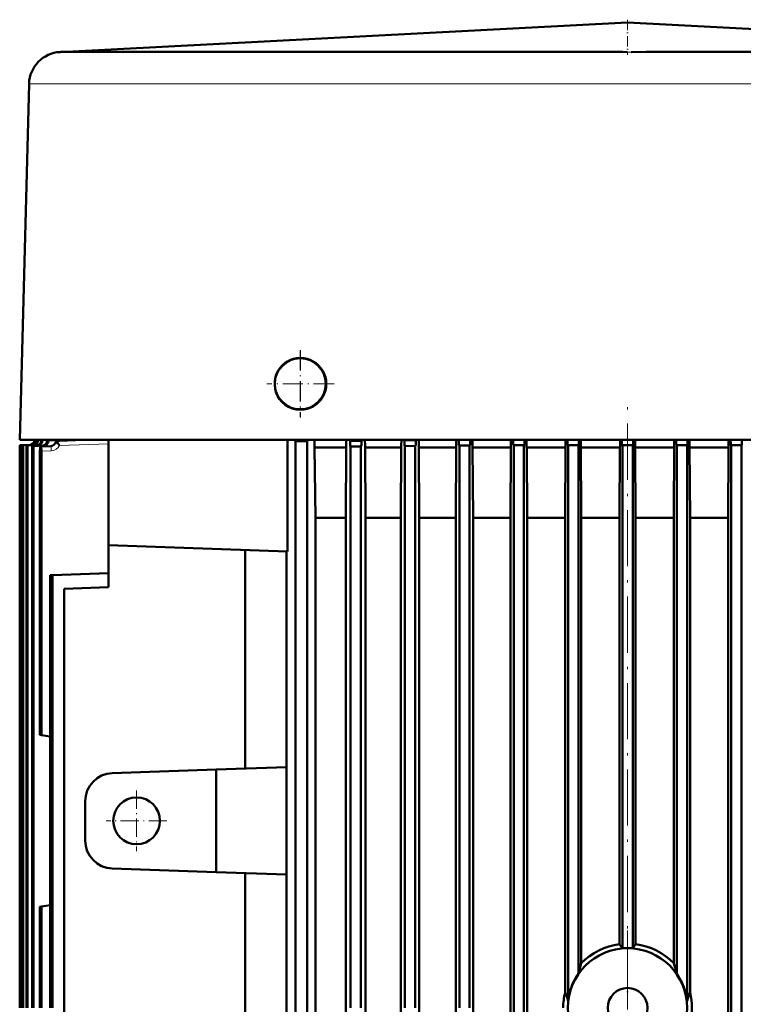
# Model space of a CAD drawing. Extents: x -1768 to 2122, y -1726 to 708.
# Tile 69 of 71: x 1476 to 1631, y 498 to 708. Entities that reach past the tile are written whole.
import ezdxf

# ---------------------------------------------------------------- set-up
doc = ezdxf.new("R2010")
doc.units = 0
doc.linetypes.add('DASHDOT', pattern=[18.5, 12, -3, 0.5, -3])

msp = doc.modelspace()

# ---------------------------------------------------------------- linework, layer by layer
at = {"color": 7, "linetype": 'DASHDOT', "lineweight": 18, "ltscale": 0.188599}
msp.add_line((1606.05, 708.29), (1606.05, 700.75), dxfattribs=at)
at = {"color": 7, "lineweight": 50}
for p, q in [((1606.05, 707.67), (1484.68, 701.38)), ((1606.05, 707.67), (1727.42, 701.38)), ((1484.75, 701.38), (1484.68, 701.38)), ((1485.12, 701.39), (1504.93, 701.39)), ((1504.93, 701.39), (1598.1, 701.39)), ((1610.03, 701.39), (1606.84, 701.38)), ((1614, 701.39), (1610.03, 701.39)), ((1614, 701.39), (1649.17, 701.39)), ((1478.05, 694.57), (1476.05, 618.39)), ((1498.57, 618.39), (1476.05, 618.39)), ((1476.05, 617.28), (1478.27, 617.36)), ((1478.27, 617.36), (1476.05, 617.28)), ((1476.05, 617.28), (1476.05, 496.89)), ((1476.05, 617.28), (1476.05, 496.89)), ((1476.05, 617.28), (1476.05, 617.28)), ((1476.19, 617.27), (1478.41, 617.35)), ((1476.19, 617.27), (1476.19, 496.89)), ((1476.19, 617.27), (1476.22, 617.27)), ((1476.22, 617.27), (1476.25, 617.27)), ((1476.25, 617.27), (1478.47, 617.35)), ((1476.25, 496.89), (1476.25, 617.27)), ((1476.66, 617.24), (1478.88, 617.32)), ((1476.66, 617.24), (1476.66, 496.89)), ((1476.66, 617.24), (1476.73, 617.23)), ((1476.73, 617.23), (1476.79, 617.23)), ((1476.79, 617.23), (1479.01, 617.31)), ((1476.79, 617.23), (1476.79, 496.89)), ((1477.49, 617.18), (1479.7, 617.26)), ((1477.69, 617.17), (1479.91, 617.24)), ((1480.65, 618.39), (1480.68, 618.39)), ((1480.87, 618.37), (1480.65, 618.39)), ((1480.87, 618.37), (1481.36, 618.39)), ((1481.87, 618.31), (1484.36, 618.39)), ((1481.87, 618.31), (1482.17, 618.29)), ((1482.17, 618.29), (1485.36, 618.39)), ((1484.48, 618.22), (1489.79, 618.39)), ((1495.05, 595.89), (1495.05, 618.39)), ((1713.53, 618.39), (1498.57, 618.39)), ((1533.33, 594.55), (1533.33, 618.39)), ((1534.76, 618.39), (1535.06, 618.14)), ((1535.06, 379.89), (1535.06, 618.14)), ((1537.56, 618.14), (1535.06, 618.14)), ((1537.86, 618.39), (1537.56, 618.14)), ((1537.56, 379.89), (1537.56, 618.14)), ((1546.72, 618.18), (1546.48, 618.39)), ((1546.72, 618.18), (1549.14, 618.2)), ((1549.34, 618.39), (1549.14, 618.2)), ((1558.23, 618.39), (1558.34, 618.29)), ((1558.34, 618.29), (1560.76, 618.31)), ((1560.85, 618.39), (1560.76, 618.31)), ((1569.95, 618.39), (1569.97, 618.37)), ((1569.97, 618.37), (1572.39, 618.39)), ((1570, 617.24), (1570.08, 617.17)), ((1572.35, 617.26), (1572.28, 617.18)), ((1581.63, 617.31), (1581.7, 617.23)), ((1583.9, 617.24), (1581.7, 617.23)), ((1581.7, 376.39), (1581.7, 617.23)), ((1583.98, 617.32), (1583.9, 617.24)), ((1583.9, 385.89), (1583.9, 617.24)), ((1593.25, 617.35), (1593.33, 617.27)), ((1593.33, 617.27), (1593.33, 498.39)), ((1594.43, 617.27), (1593.33, 617.27)), ((1595.53, 617.27), (1594.43, 617.27)), ((1595.61, 617.35), (1595.53, 617.27)), ((1595.53, 617.27), (1595.53, 504.19)), ((1604.95, 617.28), (1604.88, 617.36)), ((1604.95, 509.64), (1604.95, 617.28)), ((1606.05, 617.28), (1604.95, 617.28)), ((1607.15, 617.28), (1606.05, 617.28)), ((1607.15, 617.28), (1607.23, 617.36)), ((1607.15, 509.64), (1607.15, 617.28)), ((1616.5, 617.35), (1616.58, 617.27)), ((1616.58, 617.27), (1616.58, 504.19)), ((1617.68, 617.27), (1616.58, 617.27)), ((1618.78, 617.27), (1617.68, 617.27)), ((1618.86, 617.35), (1618.78, 617.27)), ((1618.78, 617.27), (1618.78, 498.39)), ((1628.13, 617.32), (1628.2, 617.24)), ((1628.2, 385.89), (1628.2, 617.24)), ((1630.4, 617.23), (1628.2, 617.24)), ((1630.48, 617.31), (1630.4, 617.23)), ((1630.4, 376.39), (1630.4, 617.23)), ((1477.49, 617.18), (1477.49, 496.89)), ((1477.59, 617.17), (1477.49, 617.18)), ((1477.69, 617.17), (1477.59, 617.17)), ((1477.69, 617.17), (1477.69, 496.89)), ((1478.71, 617.1), (1480.91, 617.18)), ((1478.71, 617.1), (1478.71, 496.89)), ((1478.99, 617.08), (1478.71, 617.1)), ((1478.99, 617.08), (1481.2, 617.16)), ((1478.99, 617.08), (1478.99, 496.89)), ((1480.37, 615.99), (1480.37, 555.3)), ((1480.53, 616.99), (1482.72, 617.06)), ((1480.57, 616.99), (1480.53, 616.99)), ((1480.53, 616.99), (1480.53, 616.99)), ((1480.74, 616), (1480.74, 555.24)), ((1539.28, 601.71), (1539.12, 616.77)), ((1539.12, 616.77), (1545.87, 616.77)), ((1545.77, 601.71), (1545.87, 616.77)), ((1546.83, 616.98), (1546.75, 617.05)), ((1549.03, 617), (1546.83, 616.98)), ((1546.83, 616.98), (1546.83, 496.89)), ((1549.1, 617.07), (1549.03, 617)), ((1549.03, 496.89), (1549.03, 617)), ((1550.01, 601.71), (1549.91, 616.77)), ((1549.91, 616.77), (1550.93, 616.77)), ((1550.93, 616.77), (1557.66, 616.77)), ((1557.56, 601.71), (1557.66, 616.77)), ((1558.38, 617.16), (1558.45, 617.08)), ((1560.65, 617.1), (1558.45, 617.08)), ((1558.45, 496.89), (1558.45, 617.08)), ((1560.73, 617.18), (1560.65, 617.1)), ((1560.65, 496.89), (1560.65, 617.1)), ((1561.49, 601.71), (1561.4, 616.77)), ((1561.4, 616.77), (1569.4, 616.77)), ((1569.31, 601.71), (1569.4, 616.77)), ((1570.08, 496.89), (1570.08, 617.17)), ((1571.18, 617.17), (1570.08, 617.17)), ((1572.28, 617.18), (1571.18, 617.17)), ((1572.28, 496.89), (1572.28, 617.18)), ((1573.01, 601.71), (1572.92, 616.77)), ((1572.92, 616.77), (1581.11, 616.77)), ((1581.02, 601.71), (1581.11, 616.77)), ((1584.57, 601.71), (1584.48, 616.77)), ((1584.48, 616.77), (1592.78, 616.77)), ((1592.7, 601.71), (1592.78, 616.77)), ((1596.15, 602.54), (1596.06, 616.77)), ((1596.06, 616.77), (1604.43, 616.77)), ((1604.34, 601.71), (1604.43, 616.77)), ((1607.76, 601.71), (1607.68, 616.77)), ((1607.68, 616.77), (1616.04, 616.77)), ((1615.96, 602.54), (1616.04, 616.77)), ((1619.41, 601.71), (1619.32, 616.77)), ((1619.32, 616.77), (1627.63, 616.77)), ((1627.54, 601.71), (1627.63, 616.77)), ((1596.15, 602.54), (1596.15, 601.71)), ((1615.96, 602.54), (1615.95, 601.71)), ((1539.28, 601.71), (1545.77, 601.71)), ((1539.28, 391.08), (1539.28, 601.71)), ((1545.77, 391.08), (1545.77, 601.71)), ((1550.01, 601.71), (1552.13, 601.71)), ((1550.01, 391.08), (1550.01, 601.71)), ((1552.13, 601.71), (1557.56, 601.71)), ((1557.56, 391.08), (1557.56, 601.71)), ((1561.49, 601.71), (1569.31, 601.71)), ((1561.49, 391.08), (1561.49, 601.71)), ((1569.31, 391.08), (1569.31, 601.71)), ((1573.01, 391.08), (1573.01, 601.71)), ((1573.01, 601.71), (1581.02, 601.71)), ((1581.02, 391.08), (1581.02, 601.71)), ((1584.57, 391.08), (1584.57, 601.71)), ((1584.57, 601.71), (1592.7, 601.71)), ((1592.7, 500.2), (1592.7, 601.71)), ((1596.15, 601.71), (1604.34, 601.71)), ((1596.15, 601.71), (1596.15, 506.42)), ((1604.34, 510.5), (1604.34, 601.71)), ((1607.76, 510.5), (1607.76, 601.71)), ((1607.76, 601.71), (1615.95, 601.71)), ((1615.95, 506.42), (1615.95, 601.71)), ((1619.41, 500.2), (1619.41, 601.71)), ((1619.41, 601.71), (1627.54, 601.71)), ((1627.54, 391.08), (1627.54, 601.71)), ((1495.05, 595.89), (1495.05, 586.89)), ((1533.33, 594.55), (1495.05, 595.89)), ((1524.25, 594.87), (1524.25, 548.08)), ((1533.08, 548.39), (1533.08, 594.56)), ((1495.05, 589.89), (1483.04, 589.47)), ((1483.04, 589.47), (1482.55, 589.45)), ((1482.55, 589.45), (1482.55, 496.89)), ((1483.04, 589.47), (1483.04, 496.89)), ((1495.05, 586.89), (1485.55, 586.56)), ((1485.55, 586.56), (1485.55, 382.89)), ((1480.74, 555.24), (1480.37, 555.3)), ((1482.55, 554.92), (1480.74, 555.24)), ((1495.84, 547.09), (1518.05, 547.87)), ((1533.13, 548.39), (1518.05, 547.87)), ((1518.05, 525.91), (1518.05, 547.87)), ((1533.13, 525.38), (1533.13, 548.39)), ((1490.05, 532.68), (1490.05, 541.09)), ((1518.05, 525.91), (1495.84, 526.69)), ((1533.13, 525.38), (1518.05, 525.91)), ((1524.25, 525.69), (1524.25, 448.08)), ((1533.13, 448.39), (1533.13, 525.38)), ((1480.74, 518.54), (1480.37, 518.48)), ((1480.37, 518.48), (1480.37, 496.89)), ((1482.55, 518.86), (1480.74, 518.54)), ((1480.74, 518.54), (1480.74, 496.89)), ((1596.15, 506.4), (1596.15, 506.42)), ((1615.95, 506.42), (1615.96, 506.4))]:
    msp.add_line(p, q, dxfattribs=at)
at = {"color": 7, "lineweight": 18}
for p, q in [((1606.84, 701.38), (1606.06, 701.38)), ((1478.05, 694.57), (1499.98, 694.57)), ((1499.98, 694.57), (1515.36, 694.57)), ((1515.36, 694.57), (1605.99, 694.57)), ((1606.11, 694.57), (1605.99, 694.57)), ((1606.11, 694.57), (1642.03, 694.57)), ((1478.27, 617.36), (1478.27, 617.36)), ((1478.41, 617.35), (1478.47, 617.35)), ((1478.88, 617.32), (1479.01, 617.31)), ((1479.7, 617.26), (1479.91, 617.24)), ((1483.61, 617.64), (1483.62, 617.64)), ((1483.62, 617.64), (1483.7, 617.64)), ((1484.35, 618.21), (1484.36, 618.21)), ((1484.48, 618.22), (1489.8, 618.39)), ((1484.48, 618.22), (1484.57, 618.21)), ((1484.56, 617.22), (1495.05, 617.54)), ((1484.57, 618.21), (1490.2, 618.39)), ((1572.35, 617.26), (1570, 617.24)), ((1583.98, 617.32), (1581.63, 617.31)), ((1595.61, 617.35), (1593.25, 617.35)), ((1607.23, 617.36), (1604.88, 617.36)), ((1618.86, 617.35), (1616.5, 617.35)), ((1630.48, 617.31), (1628.13, 617.32)), ((1480.53, 616.99), (1482.72, 617.06)), ((1480.57, 616.99), (1482.78, 617.06)), ((1480.74, 616), (1482.78, 616.06)), ((1480.91, 617.18), (1481.2, 617.16)), ((1482.72, 617.06), (1482.78, 617.06)), ((1549.1, 617.07), (1546.75, 617.05)), ((1560.73, 617.18), (1558.38, 617.16)), ((1596.15, 602.54), (1596.15, 506.4)), ((1615.96, 506.4), (1615.96, 602.54))]:
    msp.add_line(p, q, dxfattribs=at)
at = {"color": 7, "linetype": 'DASHDOT', "lineweight": 18, "ltscale": 0.357834}
msp.add_line((1536.05, 637.55), (1536.05, 623.23), dxfattribs=at)
at = {"color": 7, "linetype": 'DASHDOT', "lineweight": 18, "ltscale": 0.359885}
for p, q in [((1536.08, 637.58), (1536.08, 623.19)), ((1543.28, 630.38), (1528.89, 630.38))]:
    msp.add_line(p, q, dxfattribs=at)
at = {"color": 7, "linetype": 'DASHDOT', "lineweight": 18, "ltscale": 0.357831}
msp.add_line((1543.21, 630.39), (1528.9, 630.39), dxfattribs=at)
at = {"color": 7, "linetype": 'DASHDOT', "lineweight": 18}
for p, q in [((1606.05, 498.87), (1606.05, 628.13)), ((1606.05, 513.46), (1606.05, 480.31))]:
    msp.add_line(p, q, dxfattribs=at)
at = {"color": 7, "linetype": 'DASHDOT', "lineweight": 18, "ltscale": 0.325}
for p, q in [((1501.05, 543.39), (1501.05, 530.39)), ((1507.55, 536.89), (1494.55, 536.89))]:
    msp.add_line(p, q, dxfattribs=at)
at = {"color": 7, "linetype": 'DASHDOT', "lineweight": 18, "ltscale": 0.255003}
msp.add_line((1606.05, 491.79), (1606.05, 501.99), dxfattribs=at)
at = {"color": 7, "lineweight": 50}
for points in [[(1530.83, 628.64), (1530.66, 629.32), (1530.59, 630.03), (1530.62, 630.97), (1530.79, 631.91), (1530.93, 632.36), (1531.11, 632.8), (1531.33, 633.21)], [(1481.2, 617.16), (1481.45, 617.19), (1481.67, 617.29), (1481.87, 617.43), (1482.03, 617.62), (1482.13, 617.84), (1482.18, 618.08), (1482.17, 618.29)], [(1546.75, 617.05), (1546.75, 617.05), (1546.74, 617.07), (1546.73, 617.18), (1546.72, 618.18)], [(1549.14, 618.2), (1549.13, 617.33), (1549.11, 617.1), (1549.11, 617.08), (1549.1, 617.08), (1549.1, 617.07)], [(1558.34, 618.29), (1558.35, 617.41), (1558.37, 617.19), (1558.37, 617.16), (1558.37, 617.16), (1558.38, 617.16)], [(1560.76, 618.31), (1560.75, 617.43), (1560.74, 617.2), (1560.73, 617.18), (1560.73, 617.18), (1560.73, 617.18)], [(1569.97, 618.37), (1569.98, 617.49), (1569.99, 617.27), (1570, 617.25), (1570, 617.24), (1570, 617.24)], [(1572.39, 618.39), (1572.38, 617.51), (1572.36, 617.28), (1572.36, 617.26), (1572.36, 617.26), (1572.35, 617.26)], [(1581.59, 618.39), (1581.6, 617.53), (1581.62, 617.32), (1581.62, 617.31), (1581.63, 617.31)], [(1584.01, 618.39), (1584, 617.53), (1583.98, 617.33), (1583.98, 617.32), (1583.98, 617.32)], [(1593.22, 618.39), (1593.23, 617.54), (1593.25, 617.36), (1593.25, 617.35), (1593.25, 617.35)], [(1595.64, 618.39), (1595.62, 617.54), (1595.61, 617.4), (1595.61, 617.36), (1595.61, 617.35), (1595.61, 617.35)], [(1604.84, 618.39), (1604.86, 617.55), (1604.87, 617.4), (1604.87, 617.37), (1604.87, 617.36), (1604.88, 617.36)], [(1607.26, 618.39), (1607.25, 617.55), (1607.24, 617.4), (1607.23, 617.37), (1607.23, 617.36), (1607.23, 617.36)], [(1616.47, 618.39), (1616.48, 617.54), (1616.49, 617.4), (1616.5, 617.36), (1616.5, 617.35), (1616.5, 617.35)], [(1618.89, 618.39), (1618.87, 617.54), (1618.86, 617.36), (1618.86, 617.35), (1618.86, 617.35)], [(1628.09, 618.39), (1628.11, 617.53), (1628.12, 617.33), (1628.12, 617.32), (1628.13, 617.32)], [(1630.51, 618.39), (1630.5, 617.53), (1630.49, 617.32), (1630.48, 617.31), (1630.48, 617.31)], [(1480.53, 616.99), (1480.52, 616.99), (1480.5, 616.98), (1480.48, 616.94), (1480.41, 616.67), (1480.37, 615.99)], [(1480.74, 616), (1480.73, 616.31), (1480.67, 616.8), (1480.62, 616.95), (1480.59, 616.98), (1480.58, 616.99), (1480.57, 616.99)], [(1546.8, 617.01), (1546.8, 617.01), (1546.81, 617.01), (1546.84, 617), (1547.06, 616.99), (1547.63, 616.99)], [(1593.33, 498.39), (1593.12, 499.12), (1592.88, 499.78), (1592.7, 500.2)], [(1618.78, 498.39), (1618.98, 499.12), (1619.23, 499.78), (1619.41, 500.2)]]:
    msp.add_lwpolyline(points, dxfattribs=at)
at = {"color": 7, "lineweight": 18}
for points in [[(1483.7, 617.64), (1483.54, 617.4), (1483.32, 617.22), (1483.06, 617.11), (1482.78, 617.06)], [(1482.78, 617.06), (1482.78, 617.06), (1482.78, 617.05), (1482.77, 616.99), (1482.77, 616.6), (1482.78, 616.06)]]:
    msp.add_lwpolyline(points, dxfattribs=at)
msp.add_circle((1536.05, 630.39), 5.31, dxfattribs=at)
at = {"color": 7, "lineweight": 50}
for centre, radius in [((1501.05, 536.89), 5), ((1606.05, 496.89), 12.75), ((1606.05, 496.89), 4.25)]:
    msp.add_circle(centre, radius, dxfattribs=at)
for centre, radius, start, end in [((1485.05, 694.39), 7, 92.9649, 178.5001), ((1485.1, 691.66), 9.73, 89.8429, 92.0315), ((1598.1, -2679.12), 3380.51, 89.86508, 89.99985), ((1536.09, 630.39), 5.53, 90.3387, 149.3155), ((1536.08, 630.38), 5.54, 269.6889, 90.3111), ((1536.09, 630.38), 5.53, 198.3713, 269.6589), ((1478.24, 618.36), 1, 272.0435, 1.554), ((1478.24, 618.36), 1, 272.0446, 1.5602), ((1478.37, 618.35), 1, 272.0687, 2.1486), ((1478.44, 618.35), 1, 271.9761, 2.3897), ((1478.84, 618.32), 1, 272.0523, 4.1594), ((1478.98, 618.31), 1, 271.857, 4.6395), ((1479.66, 618.26), 1, 271.9839, 7.5032), ((1479.88, 618.24), 1, 271.6692, 7.3297), ((1480.87, 618.18), 1, 271.8427, 7.4273), ((1482.69, 618.08), 1.01, 271.5733, 334.6203), ((1484.52, 617.22), 1, 99.259, 154.9184), ((1484.93, 616.69), 1.55, 126.1942, 142.3514), ((1484.62, 617.42), 0.793, 93.8273, 139.4178), ((1479.48, 613.97), 6.03, 32.593, 41.2297), ((1484.52, 617.22), 1, 91.8226, 99.243), ((1686.36, 619.81), 147.26, 180.5519, 181.1813), ((1327.36, 619.81), 218.53, 359.2037, 359.6278), ((1782.82, 619.81), 232.93, 180.3487, 180.7466), ((1323.79, 619.81), 233.89, 359.2558, 359.6521), ((1806.33, 619.81), 244.95, 180.3321, 180.7104), ((1323.92, 619.81), 245.5, 359.2909, 359.6684), ((1826.48, 619.81), 253.58, 180.321, 180.6865), ((1327.25, 619.81), 253.88, 359.3142, 359.6792), ((1843.62, 619.81), 259.17, 180.3143, 180.6719), ((1333.49, 619.81), 259.31, 359.3286, 359.6859), ((1857.86, 619.81), 261.82, 180.3109, 180.6649), ((1342.37, 619.81), 262.08, 359.3354, 359.689), ((1869.74, 619.81), 262.08, 180.311, 180.6646), ((1354.24, 619.81), 261.82, 359.3351, 359.6891), ((1878.62, 619.81), 259.31, 180.3141, 180.6714), ((1368.48, 619.81), 259.16, 359.3281, 359.6857), ((1496.05, 541.09), 6, 92, 180), ((1496.05, 532.68), 6, 180, 268), ((1606.05, 496.83), 13.78, 97.1064, 135.8754), ((1527.97, 455.42), 94.16, 35.1615, 35.8032), ((1684.13, 455.42), 94.16, 144.1969, 144.8386), ((1606.06, 496.83), 13.78, 44.1245, 82.8936), ((1606.05, 496.87), 12.82, 85.0791, 94.9208), ((1631.8, 495.26), 37.36, 162.6443, 166.1685), ((1580.3, 495.26), 37.36, 13.8316, 17.3558), ((1606.04, 496.89), 12.8, 145.2061, 155.1226), ((1606.07, 496.89), 12.8, 24.8802, 34.7946), ((1606.04, 496.89), 12.8, 155.1195, 173.2708), ((1606.07, 496.89), 12.79, 6.7271, 24.8807), ((1606.05, 496.88), 13.76, 166.0255, 179.9577), ((1606.14, 496.89), 13.68, 345.9841, 14.0136)]:
    msp.add_arc(centre, radius, start, end, dxfattribs=at)
at = {"color": 7, "lineweight": 18}
for centre, radius, start, end in [((1536.05, 630.39), 5.51, 198.537, 149.1554), ((1482.7, 618.09), 1.03, 271.2649, 333.9395), ((1484.52, 617.23), 0.99, 99.7333, 155.5339), ((1484.52, 617.25), 0.973, 91.9521, 99.5317)]:
    msp.add_arc(centre, radius, start, end, dxfattribs=at)
msp.add_ellipse((1482.71, 618.06), major_axis=(2.04, -0.1), ratio=0.98033, start_param=4.793358, end_param=5.895896, dxfattribs=at)

doc.saveas('drawing.dxf')
